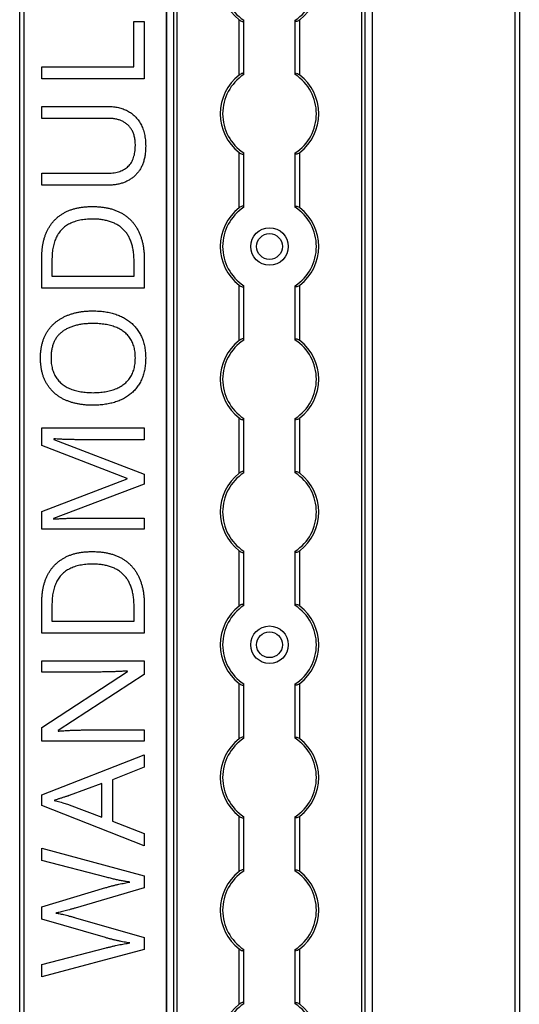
# Model space of a CAD drawing. Header units: millimetres. Extents: x -138 to 5612, y -1401 to 2631.
# Tile 92 of 120: x 5174 to 5280, y 1298 to 1508. Entities that reach past the tile are written whole.
import ezdxf

# ---------------------------------------------------------------- set-up
doc = ezdxf.new("R2010")
doc.units = ezdxf.units.MM

msp = doc.modelspace()

# ---------------------------------------------------------------- linework, layer by layer
at = {"color": 7, "linetype": 'Continuous', "lineweight": 25}
for p, q in [((5173.86, 567.5), (5173.86, 2606.2)), ((5174.76, 2606.2), (5174.76, 567.5)), ((5205.16, 2605.55), (5205.16, 568.05)), ((5205.19, 568.05), (5205.19, 2605.55)), ((5206.72, 568.05), (5206.72, 2605.55)), ((5207.43, 568.05), (5207.43, 2605.55)), ((5246.88, 568.05), (5246.88, 2605.55)), ((5247.59, 568.05), (5247.59, 2605.55)), ((5249.13, 568.05), (5249.13, 2605.55)), ((5249.16, 568.05), (5249.16, 2605.55)), ((5279.56, 567.5), (5279.56, 2606.2)), ((5280.46, 2606.2), (5280.46, 567.5)), ((5198.18, 1497.78), (5198.18, 1507.5)), ((5198.18, 1507.5), (5200.45, 1507.5)), ((5200.45, 1507.5), (5200.45, 1495.23)), ((5220.66, 1496.05), (5220.66, 1507.85)), ((5221.66, 1496.25), (5221.66, 1507.65)), ((5232.66, 1496.25), (5232.66, 1507.65)), ((5233.66, 1496.05), (5233.66, 1507.85)), ((5178.58, 1497.78), (5198.18, 1497.78)), ((5178.58, 1495.23), (5178.58, 1497.78)), ((5200.45, 1495.23), (5178.58, 1495.23)), ((5178.58, 1489.36), (5192.73, 1489.36)), ((5178.58, 1486.82), (5178.58, 1489.36)), ((5192.75, 1486.82), (5178.58, 1486.82)), ((5220.66, 1467.75), (5220.66, 1479.55)), ((5221.66, 1467.95), (5221.66, 1479.35)), ((5232.66, 1467.95), (5232.66, 1479.35)), ((5233.66, 1467.75), (5233.66, 1479.55)), ((5178.58, 1475.13), (5192.74, 1475.13)), ((5178.58, 1472.57), (5178.58, 1475.13)), ((5192.66, 1472.57), (5178.58, 1472.57)), ((5178.58, 1450.64), (5178.58, 1457.24)), ((5180.75, 1456.86), (5180.75, 1453.19)), ((5198.27, 1453.19), (5198.27, 1456.28)), ((5200.45, 1456.58), (5200.45, 1450.64)), ((5180.75, 1453.19), (5198.27, 1453.19)), ((5200.45, 1450.64), (5178.58, 1450.64)), ((5220.66, 1439.45), (5220.66, 1451.25)), ((5221.66, 1439.65), (5221.66, 1451.05)), ((5232.66, 1439.65), (5232.66, 1451.05)), ((5233.66, 1439.45), (5233.66, 1451.25)), ((5220.66, 1411.15), (5220.66, 1422.95)), ((5221.66, 1411.35), (5221.66, 1422.75)), ((5232.66, 1411.35), (5232.66, 1422.75)), ((5233.66, 1411.15), (5233.66, 1422.95)), ((5178.58, 1420.83), (5200.45, 1420.83)), ((5178.58, 1417.08), (5178.58, 1420.83)), ((5200.45, 1420.83), (5200.45, 1418.31)), ((5196.77, 1410.04), (5178.58, 1417.08)), ((5181.13, 1418.51), (5181.13, 1418.39)), ((5181.13, 1418.39), (5200.45, 1410.94)), ((5200.45, 1418.31), (5186.45, 1418.31)), ((5200.45, 1410.94), (5200.45, 1408.86)), ((5178.58, 1403.01), (5196.77, 1409.94)), ((5200.45, 1408.86), (5181.1, 1401.51)), ((5196.77, 1409.94), (5196.77, 1410.04)), ((5178.58, 1399.23), (5178.58, 1403.01)), ((5181.1, 1401.51), (5181.1, 1401.39)), ((5186.63, 1401.59), (5200.45, 1401.59)), ((5200.45, 1401.59), (5200.45, 1399.23)), ((5200.45, 1399.23), (5178.58, 1399.23)), ((5220.66, 1382.85), (5220.66, 1394.65)), ((5221.66, 1383.05), (5221.66, 1394.45)), ((5232.66, 1383.05), (5232.66, 1394.45)), ((5233.66, 1382.85), (5233.66, 1394.65)), ((5178.58, 1377.08), (5178.58, 1383.68)), ((5180.75, 1383.29), (5180.75, 1379.62)), ((5198.27, 1379.62), (5198.27, 1382.72)), ((5200.45, 1383.02), (5200.45, 1377.08)), ((5180.75, 1379.62), (5198.27, 1379.62)), ((5200.45, 1377.08), (5178.58, 1377.08)), ((5178.58, 1371.19), (5200.45, 1371.19)), ((5178.58, 1368.79), (5178.58, 1371.19)), ((5200.45, 1371.19), (5200.45, 1368.25)), ((5178.58, 1356.99), (5196.89, 1368.88)), ((5191.25, 1368.79), (5178.58, 1368.79)), ((5196.89, 1368.88), (5196.89, 1368.99)), ((5200.45, 1368.25), (5182.08, 1356.32)), ((5220.66, 1354.55), (5220.66, 1366.35)), ((5221.66, 1354.75), (5221.66, 1366.15)), ((5232.66, 1354.75), (5232.66, 1366.15)), ((5233.66, 1354.55), (5233.66, 1366.35)), ((5178.58, 1354.07), (5178.58, 1356.99)), ((5182.08, 1356.32), (5182.08, 1356.2)), ((5187.89, 1356.44), (5200.45, 1356.44)), ((5200.45, 1356.44), (5200.45, 1354.07)), ((5200.45, 1354.07), (5178.58, 1354.07)), ((5178.58, 1342.62), (5200.45, 1351.13)), ((5200.45, 1351.13), (5200.45, 1348.49)), ((5200.45, 1348.49), (5193.64, 1345.79)), ((5193.64, 1345.79), (5193.64, 1337.02)), ((5191.37, 1345.03), (5184.45, 1342.47)), ((5191.37, 1337.87), (5191.37, 1345.03)), ((5178.58, 1340.33), (5178.58, 1342.62)), ((5200.45, 1331.76), (5178.58, 1340.33)), ((5184.45, 1340.48), (5191.37, 1337.87)), ((5220.66, 1326.25), (5220.66, 1338.05)), ((5221.66, 1326.45), (5221.66, 1337.85)), ((5232.66, 1326.45), (5232.66, 1337.85)), ((5233.66, 1326.25), (5233.66, 1338.05)), ((5193.64, 1337.02), (5200.45, 1334.34)), ((5200.45, 1334.34), (5200.45, 1331.76)), ((5178.58, 1331.23), (5200.45, 1325.37)), ((5178.58, 1328.57), (5178.58, 1331.23)), ((5192.29, 1325.05), (5178.58, 1328.57)), ((5200.45, 1325.37), (5200.45, 1322.81)), ((5178.58, 1318.73), (5192.26, 1322.83)), ((5200.45, 1322.81), (5185.73, 1318.47)), ((5178.58, 1316.1), (5178.58, 1318.73)), ((5185.75, 1316.41), (5200.45, 1312.18)), ((5192.15, 1312.17), (5178.58, 1316.1)), ((5200.45, 1312.18), (5200.45, 1309.62)), ((5178.58, 1306.46), (5192.3, 1309.98)), ((5200.45, 1309.62), (5178.58, 1303.81)), ((5220.66, 1297.95), (5220.66, 1309.75)), ((5221.66, 1298.15), (5221.66, 1309.55)), ((5232.66, 1298.15), (5232.66, 1309.55)), ((5233.66, 1297.95), (5233.66, 1309.75)), ((5178.58, 1303.81), (5178.58, 1306.46))]:
    msp.add_line(p, q, dxfattribs=at)
for centre, radius in [((5227.16, 1459.5), 4), ((5227.16, 1459.5), 2.75), ((5227.16, 1374.6), 4), ((5227.16, 1374.6), 2.75)]:
    msp.add_circle(centre, radius, dxfattribs=at)
for centre, radius, start, end in [((5227.16, 1516.1), 10.5, 128.2466, 231.7534), ((5227.16, 1516.1), 10, 123.367, 236.633), ((5227.16, 1516.1), 10, 303.367, 56.633), ((5227.16, 1516.1), 10.5, 308.2466, 51.7534), ((5227.16, 1487.8), 10.5, 128.2466, 231.7534), ((5227.16, 1487.8), 10, 123.367, 236.633), ((5227.16, 1487.8), 10, 303.367, 56.633), ((5227.16, 1487.8), 10.5, 308.2466, 51.7534), ((5227.16, 1459.5), 10.5, 128.2466, 231.7534), ((5227.16, 1459.5), 10, 123.367, 236.633), ((5227.16, 1459.5), 10, 303.367, 56.633), ((5227.16, 1459.5), 10.5, 308.2466, 51.7534), ((5227.16, 1431.2), 10.5, 128.2466, 231.7534), ((5227.16, 1431.2), 10, 123.367, 236.633), ((5227.16, 1431.2), 10, 303.367, 56.633), ((5227.16, 1431.2), 10.5, 308.2466, 51.7534), ((5227.16, 1402.9), 10.5, 128.2466, 231.7534), ((5227.16, 1402.9), 10, 123.367, 236.633), ((5227.16, 1402.9), 10, 303.367, 56.633), ((5227.16, 1402.9), 10.5, 308.2466, 51.7534), ((5227.16, 1374.6), 10.5, 128.2466, 231.7534), ((5227.16, 1374.6), 10, 123.367, 236.633), ((5227.16, 1374.6), 10, 303.367, 56.633), ((5227.16, 1374.6), 10.5, 308.2466, 51.7534), ((5227.16, 1346.3), 10.5, 128.2466, 231.7534), ((5227.16, 1346.3), 10, 123.367, 236.633), ((5227.16, 1346.3), 10, 303.367, 56.633), ((5227.16, 1346.3), 10.5, 308.2466, 51.7534), ((5227.16, 1318), 10.5, 128.2466, 231.7534), ((5227.16, 1318), 10, 123.367, 236.633), ((5227.16, 1318), 10, 303.367, 56.633), ((5227.16, 1318), 10.5, 308.2466, 51.7534), ((5227.16, 1289.7), 10.5, 128.2466, 231.7534), ((5227.16, 1289.7), 10, 123.367, 236.633), ((5227.16, 1289.7), 10, 303.367, 56.633), ((5227.16, 1289.7), 10.5, 308.2466, 51.7534)]:
    msp.add_arc(centre, radius, start, end, dxfattribs=at)
for points, knots in [([(5220.66, 1507.85), (5220.77, 1507.77), (5220.88, 1507.69), (5221.12, 1507.56), (5221.24, 1507.51), (5221.44, 1507.47), (5221.52, 1507.48), (5221.63, 1507.53), (5221.66, 1507.58), (5221.66, 1507.65)], [0, 0, 0, 0, 0.25, 0.25, 0.5, 0.5, 0.75, 0.75, 1, 1, 1, 1]), ([(5233.66, 1507.85), (5233.55, 1507.77), (5233.43, 1507.69), (5233.19, 1507.56), (5233.07, 1507.51), (5232.87, 1507.47), (5232.79, 1507.48), (5232.68, 1507.53), (5232.66, 1507.58), (5232.66, 1507.65)], [0, 0, 0, 0, 0.25, 0.25, 0.5, 0.5, 0.75, 0.75, 1, 1, 1, 1]), ([(5221.66, 1496.25), (5221.66, 1496.29), (5221.65, 1496.31), (5221.62, 1496.36), (5221.6, 1496.38), (5221.53, 1496.42), (5221.44, 1496.43), (5221.24, 1496.39), (5221.12, 1496.34), (5220.89, 1496.21), (5220.77, 1496.13), (5220.66, 1496.05)], [0, 0, 0, 0, 0.125, 0.125, 0.25, 0.25, 0.5, 0.5, 0.75, 0.75, 1, 1, 1, 1]), ([(5232.66, 1496.25), (5232.66, 1496.29), (5232.66, 1496.31), (5232.69, 1496.36), (5232.71, 1496.38), (5232.79, 1496.42), (5232.87, 1496.43), (5233.07, 1496.39), (5233.19, 1496.34), (5233.43, 1496.21), (5233.54, 1496.13), (5233.66, 1496.05)], [0, 0, 0, 0, 0.125, 0.125, 0.25, 0.25, 0.5, 0.5, 0.75, 0.75, 1, 1, 1, 1]), ([(5192.73, 1489.36), (5192.92, 1489.36), (5193.29, 1489.35), (5193.85, 1489.31), (5194.39, 1489.23), (5194.91, 1489.13), (5195.42, 1489), (5195.91, 1488.83), (5196.39, 1488.64), (5196.85, 1488.43), (5197.29, 1488.18), (5197.71, 1487.9), (5198.11, 1487.59), (5198.47, 1487.25), (5198.82, 1486.88), (5199.14, 1486.48), (5199.43, 1486.05), (5199.71, 1485.59), (5199.95, 1485.11), (5200.16, 1484.59), (5200.34, 1484.04), (5200.49, 1483.46), (5200.6, 1482.85), (5200.68, 1482.22), (5200.73, 1481.55), (5200.73, 1481.1), (5200.74, 1480.86)], [0, 0, 0, 0, 0.043263, 0.085307, 0.126275, 0.166582, 0.206347, 0.245258, 0.283922, 0.322468, 0.360603, 0.398543, 0.4363, 0.47426, 0.512219, 0.550601, 0.590128, 0.630263, 0.671498, 0.713461, 0.756932, 0.801901, 0.848593, 0.896916, 0.947344, 1, 1, 1, 1]), ([(5198.54, 1481.02), (5198.53, 1481.34), (5198.52, 1481.95), (5198.37, 1482.82), (5198.15, 1483.61), (5197.83, 1484.3), (5197.43, 1484.9), (5196.95, 1485.43), (5196.4, 1485.87), (5195.78, 1486.22), (5195.09, 1486.49), (5194.36, 1486.69), (5193.57, 1486.8), (5193.03, 1486.82), (5192.75, 1486.82)], [0, 0, 0, 0, 0.102778, 0.196628, 0.283268, 0.364072, 0.441191, 0.516232, 0.590984, 0.666977, 0.745267, 0.825975, 0.910539, 1, 1, 1, 1]), ([(5200.74, 1480.86), (5200.73, 1480.54), (5200.72, 1479.9), (5200.62, 1478.97), (5200.44, 1478.1), (5200.2, 1477.3), (5199.9, 1476.55), (5199.52, 1475.86), (5199.07, 1475.24), (5198.55, 1474.68), (5197.98, 1474.18), (5197.36, 1473.75), (5196.69, 1473.38), (5195.97, 1473.08), (5195.21, 1472.85), (5194.4, 1472.69), (5193.55, 1472.58), (5192.96, 1472.57), (5192.66, 1472.57)], [0, 0, 0, 0, 0.074981, 0.145616, 0.212407, 0.276161, 0.337151, 0.396523, 0.454792, 0.512599, 0.570262, 0.627474, 0.685175, 0.743724, 0.804151, 0.866508, 0.931777, 1, 1, 1, 1]), ([(5192.74, 1475.13), (5192.96, 1475.13), (5193.4, 1475.14), (5194.04, 1475.21), (5194.64, 1475.33), (5195.2, 1475.49), (5195.72, 1475.7), (5196.2, 1475.95), (5196.64, 1476.25), (5197.03, 1476.6), (5197.39, 1476.99), (5197.7, 1477.43), (5197.96, 1477.92), (5198.17, 1478.45), (5198.33, 1479.03), (5198.45, 1479.65), (5198.53, 1480.32), (5198.53, 1480.78), (5198.54, 1481.02)], [0, 0, 0, 0, 0.071471, 0.139559, 0.203707, 0.264838, 0.324092, 0.381066, 0.437244, 0.492859, 0.548749, 0.605459, 0.663069, 0.723807, 0.786875, 0.85388, 0.924772, 1, 1, 1, 1]), ([(5220.66, 1479.55), (5220.77, 1479.47), (5220.88, 1479.39), (5221.12, 1479.26), (5221.24, 1479.21), (5221.44, 1479.17), (5221.52, 1479.18), (5221.63, 1479.23), (5221.66, 1479.28), (5221.66, 1479.35)], [0, 0, 0, 0, 0.25, 0.25, 0.5, 0.5, 0.75, 0.75, 1, 1, 1, 1]), ([(5233.66, 1479.55), (5233.55, 1479.47), (5233.43, 1479.39), (5233.19, 1479.26), (5233.07, 1479.21), (5232.87, 1479.17), (5232.79, 1479.18), (5232.68, 1479.23), (5232.66, 1479.28), (5232.66, 1479.35)], [0, 0, 0, 0, 0.25, 0.25, 0.5, 0.5, 0.75, 0.75, 1, 1, 1, 1]), ([(5178.58, 1457.24), (5178.59, 1457.52), (5178.59, 1458.05), (5178.65, 1458.85), (5178.75, 1459.61), (5178.88, 1460.34), (5179.05, 1461.05), (5179.26, 1461.73), (5179.51, 1462.37), (5179.79, 1462.99), (5180.11, 1463.58), (5180.48, 1464.13), (5180.87, 1464.65), (5181.31, 1465.14), (5181.77, 1465.59), (5182.28, 1466), (5182.83, 1466.38), (5183.41, 1466.73), (5184.02, 1467.03), (5184.67, 1467.3), (5185.36, 1467.53), (5186.09, 1467.7), (5186.84, 1467.85), (5187.63, 1467.95), (5188.46, 1468.01), (5189.02, 1468.02), (5189.31, 1468.03)], [0, 0, 0, 0, 0.047452, 0.093219, 0.137685, 0.180943, 0.222615, 0.263414, 0.303514, 0.342755, 0.381436, 0.419417, 0.457114, 0.494702, 0.532062, 0.56979, 0.60813, 0.647007, 0.686572, 0.727287, 0.768888, 0.811989, 0.856396, 0.902422, 0.950235, 1, 1, 1, 1]), ([(5189.31, 1468.03), (5189.61, 1468.02), (5190.2, 1468.01), (5191.07, 1467.95), (5191.9, 1467.84), (5192.69, 1467.7), (5193.44, 1467.51), (5194.16, 1467.28), (5194.84, 1467), (5195.48, 1466.69), (5196.08, 1466.33), (5196.64, 1465.94), (5197.17, 1465.5), (5197.66, 1465.04), (5198.1, 1464.53), (5198.51, 1463.98), (5198.88, 1463.4), (5199.21, 1462.77), (5199.5, 1462.12), (5199.76, 1461.43), (5199.97, 1460.7), (5200.15, 1459.95), (5200.28, 1459.15), (5200.38, 1458.33), (5200.45, 1457.47), (5200.45, 1456.88), (5200.45, 1456.58)], [0, 0, 0, 0, 0.049673, 0.097263, 0.142916, 0.187223, 0.229672, 0.270857, 0.310817, 0.349899, 0.388098, 0.425849, 0.463032, 0.499874, 0.536788, 0.574178, 0.611928, 0.65059, 0.690036, 0.730237, 0.77167, 0.814182, 0.858122, 0.903715, 0.951062, 1, 1, 1, 1]), ([(5221.66, 1467.95), (5221.66, 1467.99), (5221.65, 1468.01), (5221.62, 1468.06), (5221.6, 1468.08), (5221.53, 1468.12), (5221.44, 1468.13), (5221.24, 1468.09), (5221.12, 1468.04), (5220.89, 1467.91), (5220.77, 1467.83), (5220.66, 1467.75)], [0, 0, 0, 0, 0.125, 0.125, 0.25, 0.25, 0.5, 0.5, 0.75, 0.75, 1, 1, 1, 1]), ([(5232.66, 1467.95), (5232.66, 1467.99), (5232.66, 1468.01), (5232.69, 1468.06), (5232.71, 1468.08), (5232.79, 1468.12), (5232.87, 1468.13), (5233.07, 1468.09), (5233.19, 1468.04), (5233.43, 1467.91), (5233.54, 1467.83), (5233.66, 1467.75)], [0, 0, 0, 0, 0.125, 0.125, 0.25, 0.25, 0.5, 0.5, 0.75, 0.75, 1, 1, 1, 1]), ([(5189.4, 1465.34), (5189.16, 1465.34), (5188.69, 1465.34), (5188, 1465.29), (5187.34, 1465.21), (5186.72, 1465.11), (5186.12, 1464.97), (5185.56, 1464.8), (5185.03, 1464.6), (5184.54, 1464.37), (5184.07, 1464.11), (5183.64, 1463.83), (5183.24, 1463.5), (5182.86, 1463.16), (5182.52, 1462.78), (5182.21, 1462.38), (5181.93, 1461.95), (5181.68, 1461.49), (5181.46, 1461), (5181.27, 1460.49), (5181.11, 1459.95), (5180.98, 1459.38), (5180.88, 1458.78), (5180.8, 1458.16), (5180.76, 1457.52), (5180.76, 1457.08), (5180.75, 1456.86)], [0, 0, 0, 0, 0.0517544, 0.1013886, 0.1489731, 0.1946587, 0.2382799, 0.2803169, 0.3209544, 0.3603969, 0.3984331, 0.4359955, 0.4728103, 0.5092084, 0.5458426, 0.5822617, 0.6192066, 0.6569356, 0.6953999, 0.7346167, 0.7752467, 0.8168568, 0.8602846, 0.9050144, 0.9517585, 1, 1, 1, 1]), ([(5198.27, 1456.28), (5198.26, 1456.65), (5198.24, 1457.36), (5198.15, 1458.39), (5197.96, 1459.34), (5197.73, 1460.24), (5197.41, 1461.05), (5197.03, 1461.8), (5196.58, 1462.48), (5196.05, 1463.09), (5195.45, 1463.63), (5194.79, 1464.09), (5194.05, 1464.47), (5193.26, 1464.8), (5192.39, 1465.04), (5191.45, 1465.22), (5190.45, 1465.33), (5189.76, 1465.34), (5189.4, 1465.34)], [0, 0, 0, 0, 0.075438, 0.146302, 0.213058, 0.276296, 0.336215, 0.393828, 0.449452, 0.504416, 0.559098, 0.614565, 0.671236, 0.730131, 0.792063, 0.85732, 0.926392, 1, 1, 1, 1]), ([(5220.66, 1451.25), (5220.77, 1451.17), (5220.88, 1451.09), (5221.12, 1450.96), (5221.24, 1450.91), (5221.44, 1450.87), (5221.52, 1450.88), (5221.63, 1450.93), (5221.66, 1450.98), (5221.66, 1451.05)], [0, 0, 0, 0, 0.25, 0.25, 0.5, 0.5, 0.75, 0.75, 1, 1, 1, 1]), ([(5233.66, 1451.25), (5233.55, 1451.17), (5233.43, 1451.09), (5233.19, 1450.96), (5233.07, 1450.91), (5232.87, 1450.87), (5232.79, 1450.88), (5232.68, 1450.93), (5232.66, 1450.98), (5232.66, 1451.05)], [0, 0, 0, 0, 0.25, 0.25, 0.5, 0.5, 0.75, 0.75, 1, 1, 1, 1]), ([(5178.3, 1435.78), (5178.3, 1436.05), (5178.31, 1436.57), (5178.38, 1437.33), (5178.48, 1438.07), (5178.64, 1438.77), (5178.83, 1439.44), (5179.07, 1440.08), (5179.35, 1440.69), (5179.67, 1441.26), (5180.04, 1441.8), (5180.44, 1442.3), (5180.87, 1442.78), (5181.35, 1443.22), (5181.86, 1443.62), (5182.4, 1443.99), (5182.97, 1444.33), (5183.59, 1444.63), (5184.23, 1444.9), (5184.9, 1445.13), (5185.6, 1445.34), (5186.33, 1445.49), (5187.08, 1445.62), (5187.87, 1445.71), (5188.68, 1445.76), (5189.23, 1445.77), (5189.51, 1445.77)], [0, 0, 0, 0, 0.046917, 0.091903, 0.135346, 0.177456, 0.218435, 0.258262, 0.297315, 0.335934, 0.374019, 0.411863, 0.449668, 0.487281, 0.525287, 0.56388, 0.602891, 0.642975, 0.683963, 0.725573, 0.768127, 0.811875, 0.856809, 0.902961, 0.950745, 1, 1, 1, 1]), ([(5189.51, 1445.77), (5189.92, 1445.77), (5190.73, 1445.75), (5191.9, 1445.63), (5193.02, 1445.43), (5194.09, 1445.14), (5195.09, 1444.79), (5196.02, 1444.35), (5196.87, 1443.83), (5197.65, 1443.23), (5198.35, 1442.56), (5198.98, 1441.81), (5199.5, 1440.98), (5199.95, 1440.08), (5200.31, 1439.1), (5200.56, 1438.04), (5200.71, 1436.91), (5200.73, 1436.14), (5200.74, 1435.74)], [0, 0, 0, 0, 0.072324, 0.141328, 0.207936, 0.272271, 0.334451, 0.39435, 0.452678, 0.50999, 0.56663, 0.623328, 0.680743, 0.739351, 0.799977, 0.863359, 0.929736, 1, 1, 1, 1]), ([(5189.51, 1443.09), (5189.17, 1443.08), (5188.5, 1443.08), (5187.53, 1442.99), (5186.62, 1442.86), (5185.77, 1442.66), (5184.97, 1442.41), (5184.23, 1442.1), (5183.54, 1441.75), (5182.92, 1441.33), (5182.36, 1440.85), (5181.87, 1440.31), (5181.45, 1439.71), (5181.12, 1439.04), (5180.86, 1438.32), (5180.68, 1437.52), (5180.56, 1436.67), (5180.55, 1436.08), (5180.55, 1435.78)], [0, 0, 0, 0, 0.0777, 0.151281, 0.220996, 0.28723, 0.350295, 0.410743, 0.469251, 0.525953, 0.581281, 0.636041, 0.690696, 0.746786, 0.805075, 0.866244, 0.931016, 1, 1, 1, 1]), ([(5198.54, 1435.74), (5198.53, 1435.94), (5198.53, 1436.35), (5198.47, 1436.94), (5198.39, 1437.51), (5198.27, 1438.05), (5198.11, 1438.56), (5197.92, 1439.04), (5197.7, 1439.49), (5197.44, 1439.91), (5197.15, 1440.31), (5196.83, 1440.67), (5196.48, 1441.01), (5196.1, 1441.33), (5195.69, 1441.61), (5195.26, 1441.88), (5194.79, 1442.11), (5194.3, 1442.32), (5193.78, 1442.49), (5193.24, 1442.66), (5192.67, 1442.79), (5192.09, 1442.9), (5191.48, 1442.98), (5190.84, 1443.05), (5190.18, 1443.08), (5189.74, 1443.09), (5189.51, 1443.09)], [0, 0, 0, 0, 0.04684, 0.091834, 0.13478, 0.176242, 0.216125, 0.255001, 0.292842, 0.330066, 0.366924, 0.403419, 0.440075, 0.476901, 0.514574, 0.55283, 0.591717, 0.63203, 0.673492, 0.715712, 0.75968, 0.80461, 0.851198, 0.898918, 0.948821, 1, 1, 1, 1]), ([(5221.66, 1439.65), (5221.66, 1439.69), (5221.65, 1439.71), (5221.62, 1439.76), (5221.6, 1439.78), (5221.53, 1439.82), (5221.44, 1439.83), (5221.24, 1439.79), (5221.12, 1439.74), (5220.89, 1439.61), (5220.77, 1439.53), (5220.66, 1439.45)], [0, 0, 0, 0, 0.125, 0.125, 0.25, 0.25, 0.5, 0.5, 0.75, 0.75, 1, 1, 1, 1]), ([(5232.66, 1439.65), (5232.66, 1439.69), (5232.66, 1439.71), (5232.69, 1439.76), (5232.71, 1439.78), (5232.79, 1439.82), (5232.87, 1439.83), (5233.07, 1439.79), (5233.19, 1439.74), (5233.43, 1439.61), (5233.54, 1439.53), (5233.66, 1439.45)], [0, 0, 0, 0, 0.125, 0.125, 0.25, 0.25, 0.5, 0.5, 0.75, 0.75, 1, 1, 1, 1]), ([(5189.48, 1425.66), (5189.21, 1425.66), (5188.67, 1425.67), (5187.87, 1425.72), (5187.1, 1425.8), (5186.35, 1425.92), (5185.63, 1426.08), (5184.94, 1426.27), (5184.27, 1426.5), (5183.62, 1426.75), (5183.01, 1427.05), (5182.43, 1427.38), (5181.89, 1427.75), (5181.38, 1428.15), (5180.9, 1428.59), (5180.47, 1429.07), (5180.06, 1429.58), (5179.69, 1430.12), (5179.36, 1430.71), (5179.08, 1431.33), (5178.83, 1431.98), (5178.64, 1432.67), (5178.48, 1433.4), (5178.38, 1434.16), (5178.31, 1434.96), (5178.3, 1435.5), (5178.3, 1435.78)], [0, 0, 0, 0, 0.047877, 0.094552, 0.139839, 0.183864, 0.226746, 0.268614, 0.309851, 0.350257, 0.389948, 0.428651, 0.466829, 0.50457, 0.542111, 0.579652, 0.617595, 0.655987, 0.694915, 0.734508, 0.775117, 0.817054, 0.860189, 0.904866, 0.9516, 1, 1, 1, 1]), ([(5180.55, 1435.78), (5180.55, 1435.57), (5180.56, 1435.17), (5180.6, 1434.57), (5180.69, 1434), (5180.81, 1433.46), (5180.96, 1432.95), (5181.15, 1432.47), (5181.37, 1432.01), (5181.63, 1431.58), (5181.91, 1431.18), (5182.23, 1430.81), (5182.57, 1430.46), (5182.95, 1430.15), (5183.35, 1429.85), (5183.78, 1429.58), (5184.24, 1429.34), (5184.72, 1429.13), (5185.24, 1428.94), (5185.78, 1428.78), (5186.34, 1428.64), (5186.93, 1428.53), (5187.54, 1428.44), (5188.17, 1428.38), (5188.83, 1428.35), (5189.28, 1428.34), (5189.51, 1428.34)], [0, 0, 0, 0, 0.046797, 0.09172, 0.134626, 0.176375, 0.21654, 0.255258, 0.293513, 0.330817, 0.367717, 0.404466, 0.441323, 0.478072, 0.515561, 0.553386, 0.592244, 0.632344, 0.673565, 0.715842, 0.759522, 0.80441, 0.850671, 0.898679, 0.948535, 1, 1, 1, 1]), ([(5200.74, 1435.74), (5200.73, 1435.33), (5200.71, 1434.53), (5200.56, 1433.37), (5200.31, 1432.3), (5199.95, 1431.3), (5199.51, 1430.39), (5198.97, 1429.56), (5198.35, 1428.8), (5197.64, 1428.13), (5196.86, 1427.55), (5196, 1427.04), (5195.07, 1426.61), (5194.06, 1426.26), (5193, 1425.99), (5191.87, 1425.8), (5190.7, 1425.68), (5189.89, 1425.66), (5189.48, 1425.66)], [0, 0, 0, 0, 0.071666, 0.139197, 0.203219, 0.264466, 0.323199, 0.38064, 0.437009, 0.493331, 0.550205, 0.608153, 0.667719, 0.729367, 0.793384, 0.859516, 0.928353, 1, 1, 1, 1]), ([(5189.51, 1428.34), (5189.74, 1428.34), (5190.18, 1428.35), (5190.84, 1428.38), (5191.48, 1428.44), (5192.09, 1428.53), (5192.68, 1428.64), (5193.24, 1428.78), (5193.78, 1428.94), (5194.3, 1429.12), (5194.79, 1429.34), (5195.26, 1429.57), (5195.69, 1429.84), (5196.1, 1430.13), (5196.48, 1430.45), (5196.83, 1430.79), (5197.15, 1431.16), (5197.44, 1431.56), (5197.7, 1431.99), (5197.92, 1432.44), (5198.11, 1432.92), (5198.27, 1433.43), (5198.39, 1433.97), (5198.47, 1434.54), (5198.53, 1435.13), (5198.53, 1435.53), (5198.54, 1435.74)], [0, 0, 0, 0, 0.0511009, 0.100928, 0.1485757, 0.1951394, 0.2400015, 0.2839801, 0.3261359, 0.3676466, 0.4080299, 0.4470081, 0.4853794, 0.5231886, 0.5601719, 0.5967718, 0.6337158, 0.6705177, 0.7079714, 0.7460524, 0.7848701, 0.8246918, 0.8660908, 0.9089718, 0.9535647, 1, 1, 1, 1]), ([(5220.66, 1422.95), (5220.77, 1422.87), (5220.88, 1422.79), (5221.12, 1422.66), (5221.24, 1422.61), (5221.44, 1422.57), (5221.52, 1422.58), (5221.63, 1422.63), (5221.66, 1422.68), (5221.66, 1422.75)], [0, 0, 0, 0, 0.25, 0.25, 0.5, 0.5, 0.75, 0.75, 1, 1, 1, 1]), ([(5233.66, 1422.95), (5233.55, 1422.87), (5233.43, 1422.79), (5233.19, 1422.66), (5233.07, 1422.61), (5232.87, 1422.57), (5232.79, 1422.58), (5232.68, 1422.63), (5232.66, 1422.68), (5232.66, 1422.75)], [0, 0, 0, 0, 0.25, 0.25, 0.5, 0.5, 0.75, 0.75, 1, 1, 1, 1]), ([(5186.45, 1418.31), (5186.13, 1418.32), (5185.48, 1418.32), (5184.51, 1418.33), (5183.56, 1418.37), (5182.67, 1418.41), (5181.87, 1418.46), (5181.36, 1418.49), (5181.13, 1418.51)], [0, 0, 0, 0, 0.18235, 0.366387, 0.545523, 0.71471, 0.868184, 1, 1, 1, 1]), ([(5221.66, 1411.35), (5221.66, 1411.39), (5221.65, 1411.41), (5221.62, 1411.46), (5221.6, 1411.48), (5221.53, 1411.52), (5221.44, 1411.53), (5221.24, 1411.49), (5221.12, 1411.44), (5220.89, 1411.31), (5220.77, 1411.23), (5220.66, 1411.15)], [0, 0, 0, 0, 0.125, 0.125, 0.25, 0.25, 0.5, 0.5, 0.75, 0.75, 1, 1, 1, 1]), ([(5232.66, 1411.35), (5232.66, 1411.39), (5232.66, 1411.41), (5232.69, 1411.46), (5232.71, 1411.48), (5232.79, 1411.52), (5232.87, 1411.53), (5233.07, 1411.49), (5233.19, 1411.44), (5233.43, 1411.31), (5233.54, 1411.23), (5233.66, 1411.15)], [0, 0, 0, 0, 0.125, 0.125, 0.25, 0.25, 0.5, 0.5, 0.75, 0.75, 1, 1, 1, 1]), ([(5181.1, 1401.39), (5181.32, 1401.41), (5181.82, 1401.45), (5182.63, 1401.5), (5183.54, 1401.54), (5184.53, 1401.57), (5185.57, 1401.59), (5186.27, 1401.59), (5186.63, 1401.59)], [0, 0, 0, 0, 0.123014, 0.270684, 0.437474, 0.617814, 0.807723, 1, 1, 1, 1]), ([(5178.58, 1383.68), (5178.59, 1383.95), (5178.59, 1384.49), (5178.65, 1385.28), (5178.75, 1386.05), (5178.88, 1386.78), (5179.05, 1387.49), (5179.26, 1388.16), (5179.51, 1388.81), (5179.79, 1389.43), (5180.11, 1390.02), (5180.48, 1390.57), (5180.87, 1391.09), (5181.31, 1391.57), (5181.77, 1392.03), (5182.28, 1392.44), (5182.83, 1392.81), (5183.41, 1393.16), (5184.02, 1393.47), (5184.67, 1393.74), (5185.36, 1393.97), (5186.09, 1394.14), (5186.84, 1394.29), (5187.63, 1394.39), (5188.46, 1394.45), (5189.02, 1394.46), (5189.31, 1394.46)], [0, 0, 0, 0, 0.047452, 0.093219, 0.137685, 0.180943, 0.222615, 0.263414, 0.303514, 0.342755, 0.381436, 0.419417, 0.457114, 0.494702, 0.532062, 0.56979, 0.60813, 0.647007, 0.686572, 0.727287, 0.768888, 0.811989, 0.856396, 0.902422, 0.950235, 1, 1, 1, 1]), ([(5189.31, 1394.46), (5189.61, 1394.46), (5190.2, 1394.45), (5191.07, 1394.39), (5191.9, 1394.28), (5192.69, 1394.14), (5193.44, 1393.94), (5194.16, 1393.72), (5194.84, 1393.44), (5195.48, 1393.13), (5196.08, 1392.77), (5196.64, 1392.37), (5197.17, 1391.94), (5197.66, 1391.47), (5198.1, 1390.96), (5198.51, 1390.42), (5198.88, 1389.83), (5199.21, 1389.21), (5199.5, 1388.56), (5199.76, 1387.86), (5199.97, 1387.14), (5200.15, 1386.38), (5200.28, 1385.59), (5200.38, 1384.77), (5200.45, 1383.91), (5200.45, 1383.32), (5200.45, 1383.02)], [0, 0, 0, 0, 0.049673, 0.097263, 0.142916, 0.187223, 0.229672, 0.270857, 0.310817, 0.349899, 0.388098, 0.425849, 0.463032, 0.499874, 0.536788, 0.574178, 0.611928, 0.65059, 0.690036, 0.730237, 0.77167, 0.814182, 0.858122, 0.903715, 0.951062, 1, 1, 1, 1]), ([(5220.66, 1394.65), (5220.77, 1394.57), (5220.88, 1394.49), (5221.12, 1394.36), (5221.24, 1394.31), (5221.44, 1394.27), (5221.52, 1394.28), (5221.63, 1394.33), (5221.66, 1394.38), (5221.66, 1394.45)], [0, 0, 0, 0, 0.25, 0.25, 0.5, 0.5, 0.75, 0.75, 1, 1, 1, 1]), ([(5233.66, 1394.65), (5233.55, 1394.57), (5233.43, 1394.49), (5233.19, 1394.36), (5233.07, 1394.31), (5232.87, 1394.27), (5232.79, 1394.28), (5232.68, 1394.33), (5232.66, 1394.38), (5232.66, 1394.45)], [0, 0, 0, 0, 0.25, 0.25, 0.5, 0.5, 0.75, 0.75, 1, 1, 1, 1]), ([(5189.4, 1391.78), (5189.16, 1391.78), (5188.69, 1391.78), (5188, 1391.73), (5187.34, 1391.65), (5186.72, 1391.55), (5186.12, 1391.41), (5185.56, 1391.24), (5185.03, 1391.04), (5184.54, 1390.81), (5184.07, 1390.55), (5183.64, 1390.27), (5183.24, 1389.94), (5182.86, 1389.6), (5182.52, 1389.22), (5182.21, 1388.82), (5181.93, 1388.39), (5181.68, 1387.93), (5181.46, 1387.44), (5181.27, 1386.92), (5181.11, 1386.38), (5180.98, 1385.82), (5180.88, 1385.22), (5180.8, 1384.6), (5180.76, 1383.96), (5180.76, 1383.52), (5180.75, 1383.29)], [0, 0, 0, 0, 0.0517544, 0.1013886, 0.1489731, 0.1946587, 0.2382799, 0.2803169, 0.3209544, 0.3603969, 0.3984331, 0.4359955, 0.4728103, 0.5092084, 0.5458426, 0.5822617, 0.6192066, 0.6569356, 0.6953999, 0.7346167, 0.7752467, 0.8168568, 0.8602846, 0.9050144, 0.9517585, 1, 1, 1, 1]), ([(5198.27, 1382.72), (5198.26, 1383.09), (5198.24, 1383.8), (5198.15, 1384.82), (5197.96, 1385.78), (5197.73, 1386.67), (5197.41, 1387.49), (5197.03, 1388.24), (5196.58, 1388.92), (5196.05, 1389.53), (5195.45, 1390.06), (5194.79, 1390.53), (5194.05, 1390.91), (5193.26, 1391.23), (5192.39, 1391.48), (5191.45, 1391.66), (5190.45, 1391.76), (5189.76, 1391.78), (5189.4, 1391.78)], [0, 0, 0, 0, 0.075438, 0.146302, 0.213058, 0.276296, 0.336215, 0.393828, 0.449452, 0.504416, 0.559098, 0.614565, 0.671236, 0.730131, 0.792063, 0.85732, 0.926392, 1, 1, 1, 1]), ([(5221.66, 1383.05), (5221.66, 1383.09), (5221.65, 1383.11), (5221.62, 1383.16), (5221.6, 1383.18), (5221.53, 1383.22), (5221.44, 1383.23), (5221.24, 1383.19), (5221.12, 1383.14), (5220.89, 1383.01), (5220.77, 1382.93), (5220.66, 1382.85)], [0, 0, 0, 0, 0.125, 0.125, 0.25, 0.25, 0.5, 0.5, 0.75, 0.75, 1, 1, 1, 1]), ([(5232.66, 1383.05), (5232.66, 1383.09), (5232.66, 1383.11), (5232.69, 1383.16), (5232.71, 1383.18), (5232.79, 1383.22), (5232.87, 1383.23), (5233.07, 1383.19), (5233.19, 1383.14), (5233.43, 1383.01), (5233.54, 1382.93), (5233.66, 1382.85)], [0, 0, 0, 0, 0.125, 0.125, 0.25, 0.25, 0.5, 0.5, 0.75, 0.75, 1, 1, 1, 1]), ([(5196.89, 1368.99), (5196.8, 1368.98), (5196.59, 1368.97), (5196.24, 1368.95), (5195.84, 1368.94), (5195.22, 1368.9), (5194.38, 1368.87), (5193.33, 1368.83), (5192.28, 1368.8), (5191.59, 1368.8), (5191.25, 1368.79)], [0, 0, 0, 0, 0.051201, 0.1126068, 0.1834365, 0.2645126, 0.4415869, 0.6327695, 0.8230934, 1, 1, 1, 1]), ([(5220.66, 1366.35), (5220.77, 1366.27), (5220.88, 1366.19), (5221.12, 1366.06), (5221.24, 1366.01), (5221.44, 1365.97), (5221.52, 1365.98), (5221.63, 1366.03), (5221.66, 1366.08), (5221.66, 1366.15)], [0, 0, 0, 0, 0.25, 0.25, 0.5, 0.5, 0.75, 0.75, 1, 1, 1, 1]), ([(5233.66, 1366.35), (5233.55, 1366.27), (5233.43, 1366.19), (5233.19, 1366.06), (5233.07, 1366.01), (5232.87, 1365.97), (5232.79, 1365.98), (5232.68, 1366.03), (5232.66, 1366.08), (5232.66, 1366.15)], [0, 0, 0, 0, 0.25, 0.25, 0.5, 0.5, 0.75, 0.75, 1, 1, 1, 1]), ([(5182.08, 1356.2), (5182.35, 1356.21), (5182.9, 1356.25), (5183.78, 1356.3), (5184.74, 1356.36), (5185.75, 1356.4), (5186.81, 1356.43), (5187.53, 1356.43), (5187.89, 1356.44)], [0, 0, 0, 0, 0.134677, 0.286934, 0.453721, 0.630275, 0.813646, 1, 1, 1, 1]), ([(5221.66, 1354.75), (5221.66, 1354.79), (5221.65, 1354.81), (5221.62, 1354.86), (5221.6, 1354.88), (5221.53, 1354.92), (5221.44, 1354.93), (5221.24, 1354.89), (5221.12, 1354.84), (5220.89, 1354.71), (5220.77, 1354.63), (5220.66, 1354.55)], [0, 0, 0, 0, 0.125, 0.125, 0.25, 0.25, 0.5, 0.5, 0.75, 0.75, 1, 1, 1, 1]), ([(5232.66, 1354.75), (5232.66, 1354.79), (5232.66, 1354.81), (5232.69, 1354.86), (5232.71, 1354.88), (5232.79, 1354.92), (5232.87, 1354.93), (5233.07, 1354.89), (5233.19, 1354.84), (5233.43, 1354.71), (5233.54, 1354.63), (5233.66, 1354.55)], [0, 0, 0, 0, 0.125, 0.125, 0.25, 0.25, 0.5, 0.5, 0.75, 0.75, 1, 1, 1, 1]), ([(5184.45, 1342.47), (5184.4, 1342.45), (5184.28, 1342.41), (5184.08, 1342.35), (5183.84, 1342.26), (5183.45, 1342.14), (5182.93, 1341.97), (5182.4, 1341.8), (5181.98, 1341.67), (5181.7, 1341.57), (5181.45, 1341.5), (5181.29, 1341.45), (5181.22, 1341.42)], [0, 0, 0, 0, 0.048345, 0.109923, 0.185955, 0.275209, 0.469, 0.670653, 0.767775, 0.854545, 0.932648, 1, 1, 1, 1]), ([(5181.22, 1341.42), (5181.43, 1341.37), (5181.84, 1341.27), (5182.44, 1341.1), (5183.02, 1340.94), (5183.55, 1340.77), (5184.02, 1340.62), (5184.32, 1340.52), (5184.45, 1340.48)], [0, 0, 0, 0, 0.188916, 0.376296, 0.557333, 0.724487, 0.873715, 1, 1, 1, 1]), ([(5220.66, 1338.05), (5220.77, 1337.97), (5220.88, 1337.89), (5221.12, 1337.76), (5221.24, 1337.71), (5221.44, 1337.67), (5221.52, 1337.68), (5221.63, 1337.73), (5221.66, 1337.78), (5221.66, 1337.85)], [0, 0, 0, 0, 0.25, 0.25, 0.5, 0.5, 0.75, 0.75, 1, 1, 1, 1]), ([(5233.66, 1338.05), (5233.55, 1337.97), (5233.43, 1337.89), (5233.19, 1337.76), (5233.07, 1337.71), (5232.87, 1337.67), (5232.79, 1337.68), (5232.68, 1337.73), (5232.66, 1337.78), (5232.66, 1337.85)], [0, 0, 0, 0, 0.25, 0.25, 0.5, 0.5, 0.75, 0.75, 1, 1, 1, 1]), ([(5221.66, 1326.45), (5221.66, 1326.49), (5221.65, 1326.51), (5221.62, 1326.56), (5221.6, 1326.58), (5221.53, 1326.62), (5221.44, 1326.63), (5221.24, 1326.59), (5221.12, 1326.54), (5220.89, 1326.41), (5220.77, 1326.33), (5220.66, 1326.25)], [0, 0, 0, 0, 0.125, 0.125, 0.25, 0.25, 0.5, 0.5, 0.75, 0.75, 1, 1, 1, 1]), ([(5232.66, 1326.45), (5232.66, 1326.49), (5232.66, 1326.51), (5232.69, 1326.56), (5232.71, 1326.58), (5232.79, 1326.62), (5232.87, 1326.63), (5233.07, 1326.59), (5233.19, 1326.54), (5233.43, 1326.41), (5233.54, 1326.33), (5233.66, 1326.25)], [0, 0, 0, 0, 0.125, 0.125, 0.25, 0.25, 0.5, 0.5, 0.75, 0.75, 1, 1, 1, 1]), ([(5197.34, 1324), (5197.09, 1324.04), (5196.58, 1324.11), (5195.79, 1324.25), (5194.96, 1324.42), (5194.1, 1324.6), (5193.2, 1324.82), (5192.6, 1324.97), (5192.29, 1325.05)], [0, 0, 0, 0, 0.146925, 0.302177, 0.465132, 0.636532, 0.814938, 1, 1, 1, 1]), ([(5192.26, 1322.83), (5192.49, 1322.9), (5192.95, 1323.03), (5193.64, 1323.22), (5194.32, 1323.39), (5194.98, 1323.54), (5195.61, 1323.67), (5196.22, 1323.79), (5196.79, 1323.91), (5197.16, 1323.97), (5197.34, 1324)], [0, 0, 0, 0, 0.138815, 0.276129, 0.41033, 0.540228, 0.665248, 0.783098, 0.894781, 1, 1, 1, 1]), ([(5185.73, 1318.47), (5185.52, 1318.41), (5185.1, 1318.28), (5184.47, 1318.11), (5183.86, 1317.94), (5183.27, 1317.79), (5182.74, 1317.65), (5182.27, 1317.54), (5181.89, 1317.46), (5181.67, 1317.41), (5181.57, 1317.39)], [0, 0, 0, 0, 0.152929, 0.306279, 0.456093, 0.598123, 0.728121, 0.8416, 0.933351, 1, 1, 1, 1]), ([(5181.57, 1317.39), (5181.67, 1317.38), (5181.89, 1317.35), (5182.26, 1317.27), (5182.72, 1317.18), (5183.25, 1317.07), (5183.84, 1316.93), (5184.45, 1316.77), (5185.1, 1316.6), (5185.53, 1316.47), (5185.75, 1316.41)], [0, 0, 0, 0, 0.065837, 0.155317, 0.267108, 0.394133, 0.534406, 0.685214, 0.841551, 1, 1, 1, 1]), ([(5197.34, 1311.03), (5197.14, 1311.06), (5196.74, 1311.12), (5196.12, 1311.22), (5195.48, 1311.35), (5194.82, 1311.48), (5194.16, 1311.63), (5193.49, 1311.8), (5192.82, 1311.98), (5192.37, 1312.1), (5192.15, 1312.17)], [0, 0, 0, 0, 0.113008, 0.232308, 0.354669, 0.480795, 0.608271, 0.737947, 0.868241, 1, 1, 1, 1]), ([(5192.3, 1309.98), (5192.53, 1310.04), (5192.98, 1310.15), (5193.65, 1310.31), (5194.3, 1310.46), (5194.94, 1310.6), (5195.56, 1310.73), (5196.17, 1310.83), (5196.76, 1310.93), (5197.15, 1311), (5197.34, 1311.03)], [0, 0, 0, 0, 0.136857, 0.270586, 0.401407, 0.527461, 0.650457, 0.770277, 0.886555, 1, 1, 1, 1]), ([(5220.66, 1309.75), (5220.77, 1309.67), (5220.88, 1309.59), (5221.12, 1309.46), (5221.24, 1309.41), (5221.44, 1309.37), (5221.52, 1309.38), (5221.63, 1309.43), (5221.66, 1309.48), (5221.66, 1309.55)], [0, 0, 0, 0, 0.25, 0.25, 0.5, 0.5, 0.75, 0.75, 1, 1, 1, 1]), ([(5233.66, 1309.75), (5233.55, 1309.67), (5233.43, 1309.59), (5233.19, 1309.46), (5233.07, 1309.41), (5232.87, 1309.37), (5232.79, 1309.38), (5232.68, 1309.43), (5232.66, 1309.48), (5232.66, 1309.55)], [0, 0, 0, 0, 0.25, 0.25, 0.5, 0.5, 0.75, 0.75, 1, 1, 1, 1]), ([(5221.66, 1298.15), (5221.66, 1298.19), (5221.65, 1298.21), (5221.62, 1298.26), (5221.6, 1298.28), (5221.53, 1298.32), (5221.44, 1298.33), (5221.24, 1298.29), (5221.12, 1298.24), (5220.89, 1298.11), (5220.77, 1298.03), (5220.66, 1297.95)], [0, 0, 0, 0, 0.125, 0.125, 0.25, 0.25, 0.5, 0.5, 0.75, 0.75, 1, 1, 1, 1]), ([(5232.66, 1298.15), (5232.66, 1298.19), (5232.66, 1298.21), (5232.69, 1298.26), (5232.71, 1298.28), (5232.79, 1298.32), (5232.87, 1298.33), (5233.07, 1298.29), (5233.19, 1298.24), (5233.43, 1298.11), (5233.54, 1298.03), (5233.66, 1297.95)], [0, 0, 0, 0, 0.125, 0.125, 0.25, 0.25, 0.5, 0.5, 0.75, 0.75, 1, 1, 1, 1])]:
    msp.add_open_spline(points, degree=3, knots=knots, dxfattribs=at)
for points in [[(5221.66, 1507.65), (5221.66, 1507.68), (5221.66, 1507.71), (5221.66, 1507.75)], [(5232.66, 1507.65), (5232.66, 1507.68), (5232.66, 1507.71), (5232.66, 1507.75)], [(5221.66, 1496.15), (5221.66, 1496.19), (5221.66, 1496.22), (5221.66, 1496.25)], [(5232.66, 1496.15), (5232.66, 1496.19), (5232.66, 1496.22), (5232.66, 1496.25)], [(5221.66, 1479.35), (5221.66, 1479.38), (5221.66, 1479.41), (5221.66, 1479.45)], [(5232.66, 1479.35), (5232.66, 1479.38), (5232.66, 1479.41), (5232.66, 1479.45)], [(5221.66, 1467.85), (5221.66, 1467.89), (5221.66, 1467.92), (5221.66, 1467.95)], [(5232.66, 1467.85), (5232.66, 1467.89), (5232.66, 1467.92), (5232.66, 1467.95)], [(5221.66, 1451.05), (5221.66, 1451.08), (5221.66, 1451.11), (5221.66, 1451.15)], [(5232.66, 1451.05), (5232.66, 1451.08), (5232.66, 1451.11), (5232.66, 1451.15)], [(5221.66, 1439.55), (5221.66, 1439.59), (5221.66, 1439.62), (5221.66, 1439.65)], [(5232.66, 1439.55), (5232.66, 1439.59), (5232.66, 1439.62), (5232.66, 1439.65)], [(5221.66, 1422.75), (5221.66, 1422.78), (5221.66, 1422.81), (5221.66, 1422.85)], [(5232.66, 1422.75), (5232.66, 1422.78), (5232.66, 1422.81), (5232.66, 1422.85)], [(5221.66, 1411.25), (5221.66, 1411.29), (5221.66, 1411.32), (5221.66, 1411.35)], [(5232.66, 1411.25), (5232.66, 1411.29), (5232.66, 1411.32), (5232.66, 1411.35)], [(5221.66, 1394.45), (5221.66, 1394.48), (5221.66, 1394.51), (5221.66, 1394.55)], [(5232.66, 1394.45), (5232.66, 1394.48), (5232.66, 1394.51), (5232.66, 1394.55)], [(5221.66, 1382.95), (5221.66, 1382.99), (5221.66, 1383.02), (5221.66, 1383.05)], [(5232.66, 1382.95), (5232.66, 1382.99), (5232.66, 1383.02), (5232.66, 1383.05)], [(5221.66, 1366.15), (5221.66, 1366.18), (5221.66, 1366.21), (5221.66, 1366.25)], [(5232.66, 1366.15), (5232.66, 1366.18), (5232.66, 1366.21), (5232.66, 1366.25)], [(5221.66, 1354.65), (5221.66, 1354.69), (5221.66, 1354.72), (5221.66, 1354.75)], [(5232.66, 1354.65), (5232.66, 1354.69), (5232.66, 1354.72), (5232.66, 1354.75)], [(5221.66, 1337.85), (5221.66, 1337.88), (5221.66, 1337.91), (5221.66, 1337.95)], [(5232.66, 1337.85), (5232.66, 1337.88), (5232.66, 1337.91), (5232.66, 1337.95)], [(5221.66, 1326.35), (5221.66, 1326.39), (5221.66, 1326.42), (5221.66, 1326.45)], [(5232.66, 1326.35), (5232.66, 1326.39), (5232.66, 1326.42), (5232.66, 1326.45)], [(5221.66, 1309.55), (5221.66, 1309.58), (5221.66, 1309.61), (5221.66, 1309.65)], [(5232.66, 1309.55), (5232.66, 1309.58), (5232.66, 1309.61), (5232.66, 1309.65)], [(5221.66, 1298.05), (5221.66, 1298.09), (5221.66, 1298.12), (5221.66, 1298.15)], [(5232.66, 1298.05), (5232.66, 1298.09), (5232.66, 1298.12), (5232.66, 1298.15)]]:
    msp.add_open_spline(points, degree=3, dxfattribs=at)

doc.saveas('drawing.dxf')
